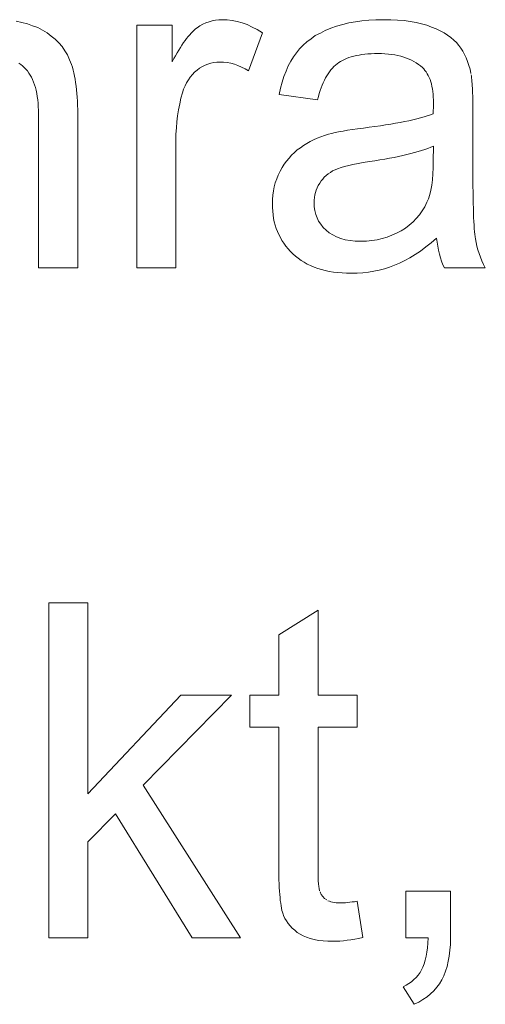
# Model space of a CAD drawing. Extents: x 1101 to 1942, y 41 to 882.
# Tile 79 of 104: x 1289.68 to 1293.15, y 848.13 to 855.48. Entities that reach past the tile are written whole.
import ezdxf

# ---------------------------------------------------------------- set-up
doc = ezdxf.new("R2010")
doc.units = 0
doc.layers.get('0').update_dxf_attribs({"lineweight": 13})
doc.layers.add('Beschriftung', color=7, linetype='Continuous', lineweight=25)

# ---------------------------------------------------------------- blocks, each defined once
blk = doc.blocks.new('Referenz-A03CP7TX1H', base_point=(1202.2632, 90.1338))
at = {"layer": 'Beschriftung', "color": 0, "lineweight": -2}
for p, q in [((1291.0924, 855.4646), (1291.1158, 855.4723)), ((1291.1158, 855.4723), (1291.1403, 855.4761)), ((1291.1403, 855.4761), (1291.1648, 855.4799)), ((1291.1648, 855.4799), (1291.1903, 855.4799)), ((1291.1903, 855.4799), (1291.2272, 855.4799)), ((1291.2272, 855.4799), (1291.2645, 855.4737)), ((1291.2645, 855.4737), (1291.3017, 855.4676)), ((1292.1842, 855.4639), (1292.2331, 855.4719)), ((1292.2331, 855.4719), (1292.2853, 855.4759)), ((1292.2853, 855.4759), (1292.3376, 855.4799)), ((1292.3376, 855.4799), (1292.3932, 855.4799)), ((1292.3932, 855.4799), (1292.4483, 855.4799)), ((1292.4483, 855.4799), (1292.4983, 855.4765)), ((1292.4983, 855.4765), (1292.5483, 855.4731)), ((1292.5483, 855.4731), (1292.5932, 855.4662)), ((1289.6545, 855.47), (1289.6961, 855.4601)), ((1289.6961, 855.4601), (1289.7378, 855.4501)), ((1289.7378, 855.4501), (1289.7762, 855.4353)), ((1289.7762, 855.4353), (1289.8147, 855.4205)), ((1289.8147, 855.4205), (1289.85, 855.4006)), ((1289.85, 855.4006), (1289.8853, 855.3808)), ((1290.5541, 853.6278), (1290.5541, 855.4399)), ((1290.5541, 855.4399), (1290.8172, 855.4399)), ((1290.8172, 855.4399), (1290.8172, 855.1653)), ((1290.9706, 855.3916), (1290.9814, 855.4013)), ((1290.9814, 855.4013), (1290.9923, 855.4111)), ((1290.9923, 855.4111), (1291.003, 855.4187)), ((1291.003, 855.4187), (1291.0243, 855.434)), ((1291.0243, 855.434), (1291.0466, 855.4454)), ((1291.0466, 855.4454), (1291.069, 855.457)), ((1291.069, 855.457), (1291.0924, 855.4646)), ((1291.3017, 855.4676), (1291.3392, 855.4554)), ((1291.3392, 855.4554), (1291.3768, 855.4431)), ((1291.3768, 855.4431), (1291.4145, 855.4247)), ((1291.4145, 855.4247), (1291.4524, 855.4064)), ((1291.4524, 855.4064), (1291.4905, 855.3819)), ((1291.9226, 855.3804), (1291.9598, 855.3999)), ((1291.9598, 855.3999), (1292.002, 855.4159)), ((1292.002, 855.4159), (1292.0442, 855.4319)), ((1292.0442, 855.4319), (1292.0898, 855.444)), ((1292.0898, 855.444), (1292.1353, 855.4559)), ((1292.1353, 855.4559), (1292.1842, 855.4639)), ((1292.5932, 855.4662), (1292.638, 855.4595)), ((1292.638, 855.4595), (1292.6777, 855.4491)), ((1292.6777, 855.4491), (1292.7173, 855.4389)), ((1292.7173, 855.4389), (1292.7519, 855.4253)), ((1292.7519, 855.4253), (1292.7864, 855.4117)), ((1292.7864, 855.4117), (1292.8163, 855.3962)), ((1289.8853, 855.3808), (1289.9157, 855.3572)), ((1289.9157, 855.3572), (1289.946, 855.3335)), ((1289.946, 855.3335), (1289.9712, 855.3062)), ((1290.9023, 855.3089), (1290.9139, 855.3248)), ((1290.9139, 855.3248), (1290.9255, 855.3406)), ((1290.9255, 855.3406), (1290.9369, 855.3543)), ((1290.9369, 855.3543), (1290.9483, 855.3681)), ((1290.9483, 855.3681), (1290.9595, 855.3799)), ((1290.9595, 855.3799), (1290.9706, 855.3916)), ((1291.4905, 855.3819), (1291.3881, 855.0978)), ((1291.8208, 855.3154), (1291.8531, 855.3382)), ((1291.8531, 855.3382), (1291.8853, 855.3611)), ((1291.8853, 855.3611), (1291.9226, 855.3804)), ((1292.8163, 855.3962), (1292.8462, 855.3808)), ((1292.8462, 855.3808), (1292.8715, 855.3636)), ((1292.8715, 855.3636), (1292.897, 855.3465)), ((1292.897, 855.3465), (1292.9177, 855.3276)), ((1292.9177, 855.3276), (1292.9385, 855.3086)), ((1289.9712, 855.3062), (1289.9965, 855.2788)), ((1289.9965, 855.2788), (1290.0168, 855.2477)), ((1290.8545, 855.2333), (1290.8666, 855.2532)), ((1290.8666, 855.2532), (1290.8786, 855.2731)), ((1290.8786, 855.2731), (1290.8904, 855.291)), ((1290.8904, 855.291), (1290.9023, 855.3089)), ((1291.7439, 855.2331), (1291.7663, 855.2628)), ((1291.7663, 855.2628), (1291.7936, 855.2891)), ((1291.7936, 855.2891), (1291.8208, 855.3154)), ((1292.9385, 855.3086), (1292.9548, 855.2879)), ((1292.9548, 855.2879), (1292.971, 855.2673)), ((1292.971, 855.2673), (1292.9848, 855.2438)), ((1290.0168, 855.2477), (1290.037, 855.2165)), ((1290.037, 855.2165), (1290.0522, 855.1814)), ((1290.0522, 855.1814), (1290.0598, 855.164)), ((1290.8172, 855.1653), (1290.8298, 855.1893)), ((1290.8298, 855.1893), (1290.8421, 855.2113)), ((1290.8421, 855.2113), (1290.8545, 855.2333)), ((1291.7024, 855.1692), (1291.7216, 855.2035)), ((1291.7216, 855.2035), (1291.7439, 855.2331)), ((1292.1033, 855.1838), (1292.0876, 855.1766)), ((1292.1189, 855.1909), (1292.1033, 855.1838)), ((1292.1362, 855.1968), (1292.1189, 855.1909)), ((1292.1534, 855.2027), (1292.1362, 855.1968)), ((1292.1725, 855.2075), (1292.1534, 855.2027)), ((1292.1915, 855.2122), (1292.1725, 855.2075)), ((1292.2121, 855.2159), (1292.1915, 855.2122)), ((1292.2328, 855.2194), (1292.2121, 855.2159)), ((1292.2551, 855.2217), (1292.2328, 855.2194)), ((1292.2775, 855.2241), (1292.2551, 855.2217)), ((1292.3016, 855.2253), (1292.2775, 855.2241)), ((1292.3257, 855.2265), (1292.3016, 855.2253)), ((1292.3513, 855.2265), (1292.3257, 855.2265)), ((1292.379, 855.2265), (1292.3513, 855.2265)), ((1292.4048, 855.2248), (1292.379, 855.2265)), ((1292.4306, 855.2232), (1292.4048, 855.2248)), ((1292.4548, 855.22), (1292.4306, 855.2232)), ((1292.4789, 855.2167), (1292.4548, 855.22)), ((1292.5014, 855.2118), (1292.4789, 855.2167)), ((1292.5239, 855.207), (1292.5014, 855.2118)), ((1292.5446, 855.2004), (1292.5239, 855.207)), ((1292.5654, 855.1939), (1292.5446, 855.2004)), ((1292.5845, 855.1857), (1292.5654, 855.1939)), ((1292.6036, 855.1775), (1292.5845, 855.1857)), ((1292.6209, 855.1678), (1292.6036, 855.1775)), ((1292.9848, 855.2438), (1292.9985, 855.2204)), ((1292.9985, 855.2204), (1293.0099, 855.1943)), ((1293.0099, 855.1943), (1293.0213, 855.1681)), ((1289.6878, 855.1462), (1289.6735, 855.156)), ((1289.7009, 855.1347), (1289.6878, 855.1462)), ((1289.714, 855.1233), (1289.7009, 855.1347)), ((1289.7259, 855.1102), (1289.714, 855.1233)), ((1289.7378, 855.0971), (1289.7259, 855.1102)), ((1290.0598, 855.164), (1290.0665, 855.1445)), ((1290.0665, 855.1445), (1290.0732, 855.125)), ((1290.0732, 855.125), (1290.0788, 855.1037)), ((1291.0223, 855.1181), (1291.0033, 855.103)), ((1291.0426, 855.1295), (1291.0223, 855.1181)), ((1291.0627, 855.1409), (1291.0426, 855.1295)), ((1291.0843, 855.1484), (1291.0627, 855.1409)), ((1291.1056, 855.156), (1291.0843, 855.1484)), ((1291.1283, 855.1598), (1291.1056, 855.156)), ((1291.1509, 855.1636), (1291.1283, 855.1598)), ((1291.1747, 855.1636), (1291.1509, 855.1636)), ((1291.2014, 855.1636), (1291.1747, 855.1636)), ((1291.2281, 855.1595), (1291.2014, 855.1636)), ((1291.2548, 855.1554), (1291.2281, 855.1595)), ((1291.2814, 855.1472), (1291.2548, 855.1554)), ((1291.3081, 855.1389), (1291.2814, 855.1472)), ((1291.3348, 855.1266), (1291.3081, 855.1389)), ((1291.3614, 855.1142), (1291.3348, 855.1266)), ((1291.3881, 855.0978), (1291.3614, 855.1142)), ((1291.6672, 855.0959), (1291.6832, 855.1349)), ((1291.6832, 855.1349), (1291.7024, 855.1692)), ((1292.0016, 855.1051), (1291.991, 855.092)), ((1292.0123, 855.1183), (1292.0016, 855.1051)), ((1292.0238, 855.1297), (1292.0123, 855.1183)), ((1292.0352, 855.141), (1292.0238, 855.1297)), ((1292.0475, 855.1505), (1292.0352, 855.141)), ((1292.0597, 855.16), (1292.0475, 855.1505)), ((1292.0737, 855.1683), (1292.0597, 855.16)), ((1292.0876, 855.1766), (1292.0737, 855.1683)), ((1292.6383, 855.158), (1292.6209, 855.1678)), ((1292.6539, 855.1467), (1292.6383, 855.158)), ((1292.6697, 855.1352), (1292.6539, 855.1467)), ((1292.6836, 855.1222), (1292.6697, 855.1352)), ((1292.6939, 855.1125), (1292.6836, 855.1222)), ((1292.7029, 855.1012), (1292.6939, 855.1125)), ((1293.0213, 855.1681), (1293.0303, 855.1393)), ((1293.0303, 855.1393), (1293.0391, 855.1105)), ((1293.0391, 855.1105), (1293.0456, 855.0789)), ((1289.7482, 855.082), (1289.7378, 855.0971)), ((1289.7585, 855.067), (1289.7482, 855.082)), ((1289.7674, 855.0499), (1289.7585, 855.067)), ((1289.7764, 855.0329), (1289.7674, 855.0499)), ((1289.7838, 855.014), (1289.7764, 855.0329)), ((1290.0788, 855.1037), (1290.0845, 855.0823)), ((1290.0845, 855.0823), (1290.0893, 855.0588)), ((1290.0893, 855.0588), (1290.094, 855.0354)), ((1290.094, 855.0354), (1290.0978, 855.0101)), ((1290.9383, 855.0307), (1290.9247, 855.0097)), ((1290.9518, 855.0517), (1290.9383, 855.0307)), ((1290.9681, 855.0698), (1290.9518, 855.0517)), ((1290.9844, 855.0879), (1290.9681, 855.0698)), ((1291.0033, 855.103), (1290.9844, 855.0879)), ((1291.6383, 855.0134), (1291.6512, 855.0571)), ((1291.6512, 855.0571), (1291.6672, 855.0959)), ((1291.9622, 855.0453), (1291.9532, 855.0284)), ((1291.9713, 855.0621), (1291.9622, 855.0453)), ((1291.9811, 855.0771), (1291.9713, 855.0621)), ((1291.991, 855.092), (1291.9811, 855.0771)), ((1292.712, 855.0899), (1292.7029, 855.1012)), ((1292.7198, 855.0768), (1292.712, 855.0899)), ((1292.7275, 855.0637), (1292.7198, 855.0768)), ((1292.7339, 855.0489), (1292.7275, 855.0637)), ((1292.7405, 855.034), (1292.7339, 855.0489)), ((1292.7456, 855.0174), (1292.7405, 855.034)), ((1293.0475, 855.0691), (1293.0491, 855.0573)), ((1293.0491, 855.0573), (1293.0507, 855.0455)), ((1293.0507, 855.0455), (1293.052, 855.0318)), ((1293.052, 855.0318), (1293.0534, 855.018)), ((1289.7912, 854.995), (1289.7838, 855.014)), ((1289.7972, 854.974), (1289.7912, 854.995)), ((1289.8032, 854.9531), (1289.7972, 854.974)), ((1290.0978, 855.0101), (1290.1017, 854.9847)), ((1290.1017, 854.9847), (1290.1045, 854.9574)), ((1290.1045, 854.9574), (1290.1073, 854.93)), ((1290.9031, 854.9618), (1290.895, 854.9349)), ((1290.9139, 854.9858), (1290.9031, 854.9618)), ((1290.9247, 855.0097), (1290.9139, 854.9858)), ((1291.6157, 854.9216), (1291.6254, 854.9698)), ((1291.6254, 854.9698), (1291.6383, 855.0134)), ((1291.9291, 854.9707), (1291.9216, 854.9503)), ((1291.9366, 854.9912), (1291.9291, 854.9707)), ((1291.9449, 855.0099), (1291.9366, 854.9912)), ((1291.9532, 855.0284), (1291.9449, 855.0099)), ((1292.7507, 855.0009), (1292.7456, 855.0174)), ((1292.7546, 854.9826), (1292.7507, 855.0009)), ((1292.7585, 854.9643), (1292.7546, 854.9826)), ((1292.7612, 854.9443), (1292.7585, 854.9643)), ((1293.0534, 855.018), (1293.0545, 855.0023)), ((1293.0545, 855.0023), (1293.0556, 854.9866)), ((1293.0556, 854.9866), (1293.0566, 854.9689)), ((1293.0566, 854.9689), (1293.0575, 854.9512)), ((1289.8076, 854.9302), (1289.8032, 854.9531)), ((1289.812, 854.9073), (1289.8076, 854.9302)), ((1289.8149, 854.8824), (1289.812, 854.9073)), ((1290.1073, 854.93), (1290.1093, 854.9007)), ((1290.1093, 854.9007), (1290.1112, 854.8714)), ((1290.8827, 854.894), (1290.8736, 854.8512)), ((1290.895, 854.9349), (1290.8827, 854.894)), ((1291.9024, 854.8816), (1291.6157, 854.9216)), ((1291.9083, 854.9057), (1291.9024, 854.8816)), ((1291.915, 854.928), (1291.9083, 854.9057)), ((1291.9216, 854.9503), (1291.915, 854.928)), ((1292.7637, 854.9242), (1292.7612, 854.9443)), ((1292.7649, 854.9024), (1292.7637, 854.9242)), ((1292.7663, 854.8807), (1292.7649, 854.9024)), ((1293.0575, 854.9512), (1293.0582, 854.9316)), ((1293.0582, 854.9316), (1293.0588, 854.9119)), ((1293.0588, 854.9119), (1293.0593, 854.8902)), ((1293.0593, 854.8902), (1293.0598, 854.8686)), ((1289.818, 854.8575), (1289.8149, 854.8824)), ((1289.8194, 854.8307), (1289.818, 854.8575)), ((1289.8209, 854.804), (1289.8194, 854.8307)), ((1290.1112, 854.8714), (1290.1122, 854.8401)), ((1290.1122, 854.8401), (1290.1131, 854.8088)), ((1290.8736, 854.8512), (1290.8645, 854.8083)), ((1292.7653, 854.8055), (1292.7657, 854.8185)), ((1292.7657, 854.8185), (1292.7659, 854.8285)), ((1292.7659, 854.8285), (1292.766, 854.8385)), ((1292.766, 854.8385), (1292.7663, 854.8571)), ((1292.7663, 854.8571), (1292.7663, 854.8807)), ((1293.0598, 854.8686), (1293.06, 854.845)), ((1293.06, 854.845), (1293.0603, 854.8215)), ((1293.0603, 854.8215), (1293.0603, 854.7959)), ((1289.8209, 854.7752), (1289.8209, 854.804)), ((1289.8209, 853.6278), (1289.8209, 854.7752)), ((1290.1131, 854.8088), (1290.1131, 854.7756)), ((1290.1131, 854.7756), (1290.1131, 853.6278)), ((1290.8584, 854.7635), (1290.8523, 854.7186)), ((1290.8645, 854.8083), (1290.8584, 854.7635)), ((1292.613, 854.7332), (1292.6426, 854.74)), ((1292.6426, 854.74), (1292.6694, 854.7472)), ((1292.6694, 854.7472), (1292.6961, 854.7543)), ((1292.6961, 854.7543), (1292.7199, 854.7617)), ((1292.7199, 854.7617), (1292.7437, 854.7691)), ((1292.7437, 854.7691), (1292.7646, 854.7768)), ((1292.7646, 854.7768), (1292.7651, 854.7926)), ((1292.7651, 854.7926), (1292.7653, 854.8055)), ((1293.0603, 854.7959), (1293.0603, 854.3869)), ((1290.8494, 854.6719), (1290.8462, 854.6252)), ((1290.8523, 854.7186), (1290.8494, 854.6719)), ((1292.1622, 854.66), (1292.2001, 854.6656)), ((1292.2001, 854.6656), (1292.2435, 854.6712)), ((1292.2435, 854.6712), (1292.2877, 854.6767)), ((1292.2877, 854.6767), (1292.329, 854.6825)), ((1292.329, 854.6825), (1292.3704, 854.6883)), ((1292.3704, 854.6883), (1292.4088, 854.6944)), ((1292.4088, 854.6944), (1292.4472, 854.7004)), ((1292.4472, 854.7004), (1292.4827, 854.7068)), ((1292.4827, 854.7068), (1292.5182, 854.7131)), ((1292.5182, 854.7131), (1292.5507, 854.7197)), ((1292.5507, 854.7197), (1292.5833, 854.7263)), ((1292.5833, 854.7263), (1292.613, 854.7332)), ((1290.8462, 854.6252), (1290.8462, 854.5766)), ((1291.8728, 854.583), (1291.8991, 854.5956)), ((1291.8991, 854.5956), (1291.9268, 854.6061)), ((1291.9268, 854.6061), (1291.9545, 854.6167)), ((1291.9545, 854.6167), (1291.9838, 854.6252)), ((1291.9838, 854.6252), (1292.0053, 854.6311)), ((1292.0053, 854.6311), (1292.0323, 854.637)), ((1292.0323, 854.637), (1292.0592, 854.6429)), ((1292.0592, 854.6429), (1292.0917, 854.6487)), ((1292.0917, 854.6487), (1292.1241, 854.6543)), ((1292.1241, 854.6543), (1292.1622, 854.66)), ((1290.8462, 854.5766), (1290.8462, 853.6278)), ((1291.7502, 854.508), (1291.7735, 854.5246)), ((1291.7735, 854.5246), (1291.7969, 854.5412)), ((1291.7969, 854.5412), (1291.8216, 854.5558)), ((1291.8216, 854.5558), (1291.8465, 854.5705)), ((1291.8465, 854.5705), (1291.8728, 854.583)), ((1292.7239, 854.5199), (1292.7015, 854.5118)), ((1292.7463, 854.5282), (1292.7239, 854.5199)), ((1292.7663, 854.5367), (1292.7463, 854.5282)), ((1292.7646, 854.4242), (1292.7663, 854.5367)), ((1291.6702, 854.4253), (1291.6891, 854.4474)), ((1291.6891, 854.4474), (1291.7079, 854.4694)), ((1291.7079, 854.4694), (1291.729, 854.4888)), ((1291.729, 854.4888), (1291.7502, 854.508)), ((1292.4377, 854.446), (1292.4028, 854.4394)), ((1292.4726, 854.4526), (1292.4377, 854.446)), ((1292.5049, 854.4595), (1292.4726, 854.4526)), ((1292.5372, 854.4664), (1292.5049, 854.4595)), ((1292.5671, 854.4737), (1292.5372, 854.4664)), ((1292.597, 854.4809), (1292.5671, 854.4737)), ((1292.6244, 854.4884), (1292.597, 854.4809)), ((1292.6518, 854.4961), (1292.6244, 854.4884)), ((1292.6767, 854.5039), (1292.6518, 854.4961)), ((1292.7015, 854.5118), (1292.6767, 854.5039)), ((1291.6225, 854.3484), (1291.6369, 854.3758)), ((1291.6369, 854.3758), (1291.6535, 854.4006)), ((1291.6535, 854.4006), (1291.6702, 854.4253)), ((1292.0771, 854.3761), (1292.0518, 854.368)), ((1292.1023, 854.3843), (1292.0771, 854.3761)), ((1292.1343, 854.3919), (1292.1023, 854.3843)), ((1292.1662, 854.3995), (1292.1343, 854.3919)), ((1292.2047, 854.4068), (1292.1662, 854.3995)), ((1292.2432, 854.414), (1292.2047, 854.4068)), ((1292.2884, 854.4208), (1292.2432, 854.414)), ((1292.3282, 854.4268), (1292.2884, 854.4208)), ((1292.3655, 854.4331), (1292.3282, 854.4268)), ((1292.4028, 854.4394), (1292.3655, 854.4331)), ((1292.7616, 854.3291), (1292.7646, 854.3736)), ((1292.7646, 854.3736), (1292.7646, 854.4242)), ((1293.0603, 854.3869), (1293.0603, 854.3334)), ((1291.5973, 854.292), (1291.6081, 854.3209)), ((1291.6081, 854.3209), (1291.6225, 854.3484)), ((1291.9524, 854.3051), (1291.9401, 854.2906)), ((1291.9668, 854.3176), (1291.9524, 854.3051)), ((1291.9813, 854.3299), (1291.9668, 854.3176)), ((1291.9978, 854.3404), (1291.9813, 854.3299)), ((1292.0144, 854.3509), (1291.9978, 854.3404)), ((1292.0331, 854.3595), (1292.0144, 854.3509)), ((1292.0518, 854.368), (1292.0331, 854.3595)), ((1292.7587, 854.2846), (1292.7616, 854.3291)), ((1293.0603, 854.3334), (1293.0605, 854.2848)), ((1291.5721, 854.2024), (1291.5793, 854.2327)), ((1291.5793, 854.2327), (1291.5865, 854.2631)), ((1291.5865, 854.2631), (1291.5973, 854.292)), ((1291.8999, 854.2261), (1291.8922, 854.2088)), ((1291.9075, 854.2434), (1291.8999, 854.2261)), ((1291.9177, 854.2598), (1291.9075, 854.2434)), ((1291.9278, 854.2762), (1291.9177, 854.2598)), ((1291.9401, 854.2906), (1291.9278, 854.2762)), ((1292.747, 854.2079), (1292.7529, 854.2462)), ((1292.7529, 854.2462), (1292.7587, 854.2846)), ((1293.0605, 854.2848), (1293.0608, 854.2364)), ((1293.0608, 854.2364), (1293.0614, 854.1927)), ((1291.5649, 854.1388), (1291.5685, 854.1706)), ((1291.5685, 854.1706), (1291.5721, 854.2024)), ((1291.8795, 854.1532), (1291.8771, 854.1341)), ((1291.8821, 854.1724), (1291.8795, 854.1532)), ((1291.8872, 854.1906), (1291.8821, 854.1724)), ((1291.8922, 854.2088), (1291.8872, 854.1906)), ((1292.7294, 854.1435), (1292.7382, 854.1757)), ((1292.7382, 854.1757), (1292.747, 854.2079)), ((1293.0614, 854.1927), (1293.0619, 854.149)), ((1293.0619, 854.149), (1293.0628, 854.1102)), ((1291.5649, 854.1056), (1291.5649, 854.1388)), ((1291.5649, 854.0773), (1291.5649, 854.1056)), ((1291.5672, 854.0502), (1291.5649, 854.0773)), ((1291.8771, 854.1341), (1291.8771, 854.1141)), ((1291.8771, 854.1141), (1291.8771, 854.0834)), ((1291.8771, 854.0834), (1291.8826, 854.0553)), ((1292.6824, 854.0538), (1292.7021, 854.084)), ((1292.7021, 854.084), (1292.7176, 854.1176)), ((1292.7176, 854.1176), (1292.7294, 854.1435)), ((1293.0628, 854.1102), (1293.0637, 854.0715)), ((1291.5696, 854.0232), (1291.5672, 854.0502)), ((1291.5744, 853.9974), (1291.5696, 854.0232)), ((1291.8826, 854.0553), (1291.888, 854.0272)), ((1291.888, 854.0272), (1291.8992, 854.0016)), ((1292.6385, 853.9972), (1292.6626, 854.0238)), ((1292.6626, 854.0238), (1292.6824, 854.0538)), ((1293.0637, 854.0715), (1293.0649, 854.0376)), ((1293.0649, 854.0376), (1293.066, 854.0038)), ((1293.066, 854.0038), (1293.0675, 853.975)), ((1291.5792, 853.9716), (1291.5744, 853.9974)), ((1291.5863, 853.9471), (1291.5792, 853.9716)), ((1291.5936, 853.9226), (1291.5863, 853.9471)), ((1291.8992, 854.0016), (1291.9101, 853.9761)), ((1291.9101, 853.9761), (1291.9268, 853.9531)), ((1291.9268, 853.9531), (1291.9434, 853.9301)), ((1291.9434, 853.9301), (1291.9655, 853.9097)), ((1292.5574, 853.9248), (1292.5858, 853.9478)), ((1292.5858, 853.9478), (1292.6143, 853.9707)), ((1292.6143, 853.9707), (1292.6385, 853.9972)), ((1293.0675, 853.975), (1293.069, 853.946)), ((1293.069, 853.946), (1293.0707, 853.922)), ((1291.603, 853.8993), (1291.5936, 853.9226)), ((1291.6127, 853.876), (1291.603, 853.8993)), ((1291.6246, 853.854), (1291.6127, 853.876)), ((1291.9655, 853.9097), (1291.9876, 853.8891)), ((1291.9876, 853.8891), (1292.0148, 853.8739)), ((1292.0148, 853.8739), (1292.042, 853.8585)), ((1292.042, 853.8585), (1292.0744, 853.8483)), ((1292.3838, 853.8473), (1292.4212, 853.8569)), ((1292.4212, 853.8569), (1292.4564, 853.8715)), ((1292.4564, 853.8715), (1292.4917, 853.886)), ((1292.4917, 853.886), (1292.5245, 853.9054)), ((1292.5245, 853.9054), (1292.5574, 853.9248)), ((1293.0707, 853.922), (1293.0726, 853.8979)), ((1293.0726, 853.8979), (1293.0746, 853.8789)), ((1293.0746, 853.8789), (1293.0766, 853.8598)), ((1293.0766, 853.8598), (1293.0789, 853.8456)), ((1291.6365, 853.8321), (1291.6246, 853.854)), ((1291.6507, 853.8113), (1291.6365, 853.8321)), ((1291.665, 853.7906), (1291.6507, 853.8113)), ((1291.6817, 853.7711), (1291.665, 853.7906)), ((1292.0744, 853.8483), (1292.1067, 853.8381)), ((1292.1067, 853.8381), (1292.1442, 853.8329)), ((1292.1442, 853.8329), (1292.1817, 853.8279)), ((1292.1817, 853.8279), (1292.2243, 853.8279)), ((1292.2243, 853.8279), (1292.2665, 853.8279)), ((1292.2665, 853.8279), (1292.3063, 853.8327)), ((1292.3063, 853.8327), (1292.3462, 853.8376)), ((1292.3462, 853.8376), (1292.3838, 853.8473)), ((1292.7091, 853.7839), (1292.6691, 853.7532)), ((1292.7491, 853.8146), (1292.7091, 853.7839)), ((1292.7898, 853.8507), (1292.7491, 853.8146)), ((1292.7931, 853.8188), (1292.7898, 853.8507)), ((1292.7983, 853.7889), (1292.7931, 853.8188)), ((1292.8036, 853.7591), (1292.7983, 853.7889)), ((1293.0789, 853.8456), (1293.0836, 853.8171)), ((1293.0836, 853.8171), (1293.0906, 853.7894)), ((1293.0906, 853.7894), (1293.0975, 853.7615)), ((1291.6984, 853.7516), (1291.6817, 853.7711)), ((1291.7175, 853.7334), (1291.6984, 853.7516)), ((1291.7366, 853.7152), (1291.7175, 853.7334)), ((1291.7577, 853.6993), (1291.7366, 853.7152)), ((1292.6299, 853.7277), (1292.5908, 853.7023)), ((1292.6691, 853.7532), (1292.6299, 853.7277)), ((1292.8108, 853.7312), (1292.8036, 853.7591)), ((1292.818, 853.7033), (1292.8108, 853.7312)), ((1293.0975, 853.7615), (1293.1067, 853.7344)), ((1293.1067, 853.7344), (1293.1159, 853.7071)), ((1291.7789, 853.6834), (1291.7577, 853.6993)), ((1291.802, 853.6697), (1291.7789, 853.6834)), ((1291.8252, 853.656), (1291.802, 853.6697)), ((1291.8505, 853.6446), (1291.8252, 853.656)), ((1291.8757, 853.6333), (1291.8505, 853.6446)), ((1292.4765, 853.6471), (1292.439, 853.6323)), ((1292.514, 853.662), (1292.4765, 853.6471)), ((1292.5524, 853.6821), (1292.514, 853.662)), ((1292.5908, 853.7023), (1292.5524, 853.6821)), ((1292.8274, 853.6774), (1292.818, 853.7033)), ((1292.8367, 853.6516), (1292.8274, 853.6774)), ((1292.8479, 853.6278), (1292.8367, 853.6516)), ((1293.1159, 853.7071), (1293.1275, 853.6805)), ((1293.1275, 853.6805), (1293.139, 853.6538)), ((1293.139, 853.6538), (1293.1528, 853.6278)), ((1290.1131, 853.6278), (1289.8209, 853.6278)), ((1290.8462, 853.6278), (1290.5541, 853.6278)), ((1291.903, 853.6241), (1291.8757, 853.6333)), ((1291.9303, 853.6151), (1291.903, 853.6241)), ((1291.9596, 853.6083), (1291.9303, 853.6151)), ((1291.9891, 853.6014), (1291.9596, 853.6083)), ((1292.0204, 853.5968), (1291.9891, 853.6014)), ((1292.0518, 853.5923), (1292.0204, 853.5968)), ((1292.0853, 853.59), (1292.0518, 853.5923)), ((1292.1187, 853.5877), (1292.0853, 853.59)), ((1292.1542, 853.5877), (1292.1187, 853.5877)), ((1292.1973, 853.5877), (1292.1542, 853.5877)), ((1292.239, 853.5915), (1292.1973, 853.5877)), ((1292.2806, 853.5952), (1292.239, 853.5915)), ((1292.3208, 853.6026), (1292.2806, 853.5952)), ((1292.3612, 853.61), (1292.3208, 853.6026)), ((1292.4001, 853.6212), (1292.3612, 853.61)), ((1292.439, 853.6323), (1292.4001, 853.6212)), ((1293.1528, 853.6278), (1292.8479, 853.6278)), ((1289.8976, 848.6278), (1289.8976, 851.1278)), ((1289.8976, 851.1278), (1290.1897, 851.1278)), ((1290.1897, 851.1278), (1290.1897, 849.7032)), ((1291.6131, 850.8885), (1291.9053, 851.0726)), ((1291.9053, 851.0726), (1291.9053, 850.4399)), ((1291.6131, 850.4399), (1291.6131, 850.8885)), ((1290.1897, 849.7032), (1290.8826, 850.4399)), ((1291.261, 850.4399), (1290.6016, 849.7665)), ((1290.8826, 850.4399), (1291.261, 850.4399)), ((1291.3971, 850.2017), (1291.3971, 850.4399)), ((1291.3971, 850.4399), (1291.6131, 850.4399)), ((1291.9053, 850.4399), (1292.1974, 850.4399)), ((1292.1974, 850.4399), (1292.1974, 850.2017)), ((1291.6131, 850.2017), (1291.3971, 850.2017)), ((1291.6131, 849.1581), (1291.6131, 850.2017)), ((1292.1974, 850.2017), (1291.9053, 850.2017)), ((1291.9053, 850.2017), (1291.9053, 849.1401)), ((1290.6016, 849.7665), (1291.3282, 848.6278)), ((1290.3938, 849.5543), (1290.1897, 849.3459)), ((1290.9675, 848.6278), (1290.3938, 849.5543)), ((1290.1897, 849.3459), (1290.1897, 848.6278)), ((1291.6131, 849.1236), (1291.6131, 849.1581)), ((1291.6136, 849.092), (1291.6131, 849.1236)), ((1291.6141, 849.0604), (1291.6136, 849.092)), ((1291.9053, 849.1401), (1291.9053, 849.1072)), ((1291.9053, 849.1072), (1291.9062, 849.0802)), ((1291.9062, 849.0802), (1291.9071, 849.0532)), ((1291.6153, 849.0316), (1291.6141, 849.0604)), ((1291.6164, 849.003), (1291.6153, 849.0316)), ((1291.9071, 849.0532), (1291.9091, 849.032)), ((1291.9091, 849.032), (1291.911, 849.0109)), ((1291.911, 849.0109), (1291.9139, 848.9956)), ((1291.618, 848.9774), (1291.6164, 849.003)), ((1291.6197, 848.9517), (1291.618, 848.9774)), ((1291.6219, 848.9291), (1291.6197, 848.9517)), ((1291.9139, 848.9956), (1291.9167, 848.9803)), ((1291.9206, 848.9709), (1291.9283, 848.9521)), ((1291.9283, 848.9521), (1291.9407, 848.9371)), ((1291.9407, 848.9371), (1291.9532, 848.9222)), ((1292.5604, 848.6278), (1292.5604, 848.9765)), ((1292.5604, 848.9765), (1292.8925, 848.9765)), ((1292.8925, 848.9765), (1292.8925, 848.6278)), ((1291.6242, 848.9063), (1291.6219, 848.9291)), ((1291.627, 848.8866), (1291.6242, 848.9063)), ((1291.6297, 848.867), (1291.627, 848.8866)), ((1291.6332, 848.8502), (1291.6297, 848.867)), ((1291.9532, 848.9222), (1291.9706, 848.911)), ((1291.9793, 848.9055), (1291.9899, 848.9014)), ((1291.9899, 848.9014), (1292.0004, 848.8972)), ((1292.0004, 848.8972), (1292.0129, 848.8944)), ((1292.0129, 848.8944), (1292.0252, 848.8916)), ((1292.0252, 848.8916), (1292.0395, 848.8903)), ((1292.0395, 848.8903), (1292.0538, 848.8889)), ((1292.0538, 848.8889), (1292.0699, 848.8889)), ((1292.0699, 848.8889), (1292.082, 848.8889)), ((1292.082, 848.8889), (1292.0961, 848.8896)), ((1292.0961, 848.8896), (1292.1101, 848.8904)), ((1292.1101, 848.8904), (1292.126, 848.892)), ((1292.126, 848.892), (1292.1419, 848.8936)), ((1292.1419, 848.8936), (1292.1598, 848.8959)), ((1292.1598, 848.8959), (1292.1777, 848.8983)), ((1292.1777, 848.8983), (1292.1974, 848.9014)), ((1292.1974, 848.9014), (1292.2391, 848.6302)), ((1291.6365, 848.8335), (1291.6332, 848.8502)), ((1291.6404, 848.8197), (1291.6365, 848.8335)), ((1291.6443, 848.806), (1291.6404, 848.8197)), ((1291.6488, 848.7952), (1291.6443, 848.806)), ((1291.6576, 848.7736), (1291.6488, 848.7952)), ((1291.6698, 848.7541), (1291.6576, 848.7736)), ((1291.682, 848.7346), (1291.6698, 848.7541)), ((1291.6974, 848.7172), (1291.682, 848.7346)), ((1291.7128, 848.6998), (1291.6974, 848.7172)), ((1291.7315, 848.6846), (1291.7128, 848.6998)), ((1291.7501, 848.6692), (1291.7315, 848.6846)), ((1291.7721, 848.6559), (1291.7501, 848.6692)), ((1291.7939, 848.6427), (1291.7721, 848.6559)), ((1291.8203, 848.6327), (1291.7939, 848.6427)), ((1290.1897, 848.6278), (1289.8976, 848.6278)), ((1291.3282, 848.6278), (1290.9675, 848.6278)), ((1291.8467, 848.6229), (1291.8203, 848.6327)), ((1291.8775, 848.6163), (1291.8467, 848.6229)), ((1291.9083, 848.6097), (1291.8775, 848.6163)), ((1291.9436, 848.6063), (1291.9083, 848.6097)), ((1291.9788, 848.603), (1291.9436, 848.6063)), ((1292.0186, 848.603), (1291.9788, 848.603)), ((1292.043, 848.603), (1292.0186, 848.603)), ((1292.0689, 848.6047), (1292.043, 848.603)), ((1292.0948, 848.6064), (1292.0689, 848.6047)), ((1292.1224, 848.6099), (1292.0948, 848.6064)), ((1292.1499, 848.6132), (1292.1224, 848.6099)), ((1292.1791, 848.6183), (1292.1499, 848.6132)), ((1292.2084, 848.6234), (1292.1791, 848.6183)), ((1292.2391, 848.6302), (1292.2084, 848.6234)), ((1292.7256, 848.6278), (1292.5604, 848.6278)), ((1292.7207, 848.5546), (1292.7243, 848.5889)), ((1292.7243, 848.5889), (1292.7256, 848.6278)), ((1292.8925, 848.5796), (1292.8884, 848.5359)), ((1292.8925, 848.6278), (1292.8925, 848.5796)), ((1292.7109, 848.4905), (1292.7171, 848.5203)), ((1292.7171, 848.5203), (1292.7207, 848.5546)), ((1292.8844, 848.4922), (1292.8763, 848.4534)), ((1292.8884, 848.5359), (1292.8844, 848.4922)), ((1292.6878, 848.4102), (1292.6964, 848.4354)), ((1292.6964, 848.4354), (1292.7049, 848.4606)), ((1292.7049, 848.4606), (1292.7109, 848.4905)), ((1292.8763, 848.4534), (1292.8681, 848.4144)), ((1292.6379, 848.3323), (1292.6519, 848.3505)), ((1292.6519, 848.3505), (1292.6659, 848.3687)), ((1292.6659, 848.3687), (1292.6769, 848.3894)), ((1292.6769, 848.3894), (1292.6878, 848.4102)), ((1292.8439, 848.3457), (1292.8277, 848.316)), ((1292.8561, 848.38), (1292.8439, 848.3457)), ((1292.8681, 848.4144), (1292.8561, 848.38)), ((1292.5404, 848.2638), (1292.5636, 848.2745)), ((1292.5636, 848.2745), (1292.5837, 848.2877)), ((1292.5837, 848.2877), (1292.6037, 848.301)), ((1292.6037, 848.301), (1292.6208, 848.3166)), ((1292.6208, 848.3166), (1292.6379, 848.3323)), ((1292.8115, 848.2863), (1292.7905, 848.26)), ((1292.8277, 848.316), (1292.8115, 848.2863)), ((1292.6221, 848.1324), (1292.5404, 848.2638)), ((1292.7439, 848.2107), (1292.7182, 848.1878)), ((1292.7696, 848.2337), (1292.7439, 848.2107)), ((1292.7905, 848.26), (1292.7696, 848.2337)), ((1292.6573, 848.1486), (1292.6221, 848.1324)), ((1292.6878, 848.1682), (1292.6573, 848.1486)), ((1292.7182, 848.1878), (1292.6878, 848.1682))]:
    blk.add_line(p, q, dxfattribs=at)

msp = doc.modelspace()

# ---------------------------------------------------------------- block references
at = {"color": 251, "lineweight": 13, "ltscale": 0.13, "true_color": 0x5f5f5f}
msp.add_blockref('Referenz-A03CP7TX1H', (1202.2632, 90.1338), dxfattribs=at)

doc.saveas('drawing.dxf')
